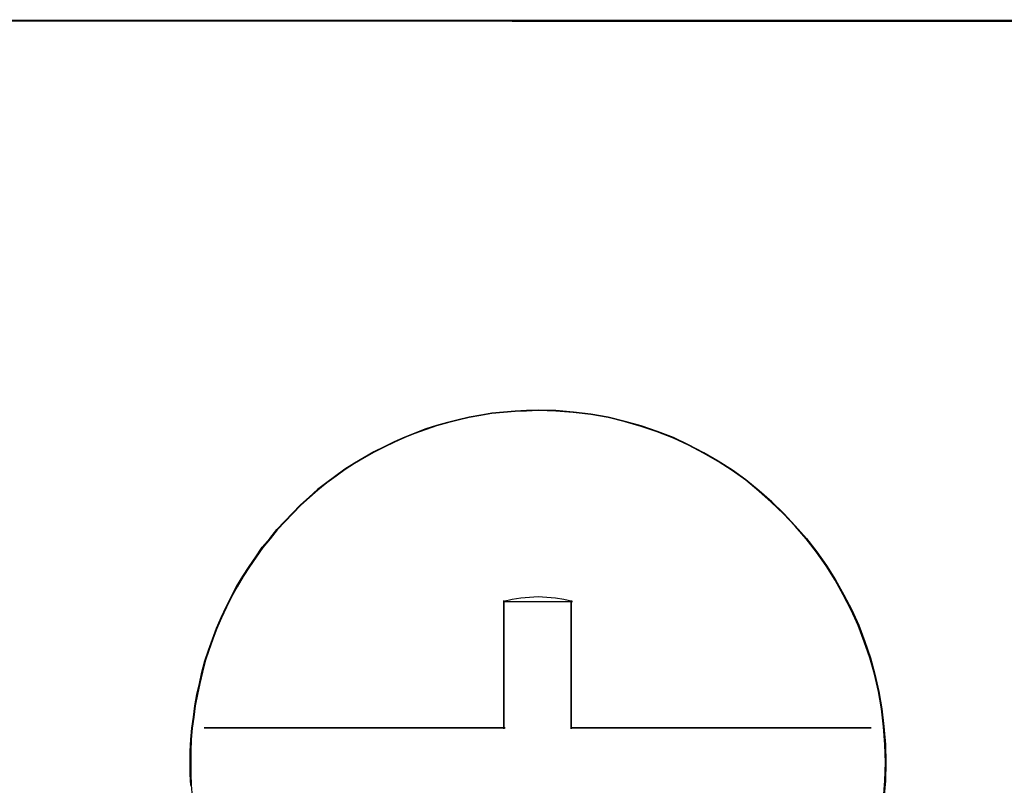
# Model space of a CAD drawing. Header units: millimetres. Extents: x 18084 to 47233, y 38174 to 56392.
# Tile 249 of 253: x 26272.14 to 26282.79, y 53704.49 to 53712.77. Entities that reach past the tile are written whole.
import ezdxf

# ---------------------------------------------------------------- set-up
doc = ezdxf.new("R2010")
doc.units = ezdxf.units.MM
doc.header["$LTSCALE"] = 100
doc.layers.add('45', color=7, linetype='Continuous')

msp = doc.modelspace()

# ---------------------------------------------------------------- linework, layer by layer
at = {"layer": '45', "color": 59}
for p, q in [((26250.827, 53712.767), (26286.833, 53712.745)), ((26286.833, 53712.745), (26250.827, 53712.767)), ((26250.827, 53712.767), (26286.833, 53712.745)), ((26286.833, 53712.745), (26250.827, 53712.767))]:
    msp.add_line(p, q, dxfattribs=at)
at = {"layer": '45', "color": 7}
for p, q in [((26285.501, 53712.757), (26268.829, 53712.762)), ((26285.501, 53712.757), (26268.829, 53712.762)), ((26277.247, 53708.516), (26277.372, 53708.527)), ((26277.372, 53708.527), (26277.247, 53708.516)), ((26277.247, 53708.516), (26277.372, 53708.527)), ((26277.372, 53708.527), (26277.247, 53708.516)), ((26277.373, 53708.522), (26277.248, 53708.511)), ((26277.373, 53708.522), (26277.248, 53708.511)), ((26277.372, 53708.527), (26277.498, 53708.538)), ((26277.498, 53708.538), (26277.372, 53708.527)), ((26277.372, 53708.527), (26277.498, 53708.538)), ((26277.498, 53708.538), (26277.372, 53708.527)), ((26277.498, 53708.533), (26277.373, 53708.522)), ((26277.498, 53708.533), (26277.373, 53708.522)), ((26277.498, 53708.538), (26277.623, 53708.543)), ((26277.623, 53708.543), (26277.498, 53708.538)), ((26277.498, 53708.538), (26277.623, 53708.543)), ((26277.623, 53708.543), (26277.498, 53708.538)), ((26277.623, 53708.538), (26277.498, 53708.533)), ((26277.623, 53708.538), (26277.498, 53708.533)), ((26277.623, 53708.543), (26277.748, 53708.549)), ((26277.748, 53708.549), (26277.623, 53708.543)), ((26277.623, 53708.543), (26277.748, 53708.549)), ((26277.748, 53708.549), (26277.623, 53708.543)), ((26277.748, 53708.544), (26277.623, 53708.538)), ((26277.748, 53708.544), (26277.623, 53708.538)), ((26277.748, 53708.549), (26277.938, 53708.543)), ((26277.938, 53708.543), (26277.748, 53708.549)), ((26277.748, 53708.549), (26277.938, 53708.543)), ((26277.938, 53708.543), (26277.748, 53708.549)), ((26277.938, 53708.538), (26277.748, 53708.544)), ((26277.938, 53708.538), (26277.748, 53708.544)), ((26277.938, 53708.543), (26278.129, 53708.527)), ((26278.129, 53708.527), (26277.938, 53708.543)), ((26277.938, 53708.543), (26278.129, 53708.527)), ((26278.129, 53708.527), (26277.938, 53708.543)), ((26278.128, 53708.522), (26277.938, 53708.538)), ((26278.128, 53708.522), (26277.938, 53708.538)), ((26278.318, 53708.5), (26278.128, 53708.522)), ((26278.318, 53708.5), (26278.128, 53708.522)), ((26278.129, 53708.527), (26278.319, 53708.505)), ((26278.319, 53708.505), (26278.129, 53708.527)), ((26278.129, 53708.527), (26278.319, 53708.505)), ((26278.319, 53708.505), (26278.129, 53708.527)), ((26276.649, 53708.383), (26276.769, 53708.416)), ((26276.769, 53708.416), (26276.649, 53708.383)), ((26276.649, 53708.383), (26276.769, 53708.416)), ((26276.769, 53708.416), (26276.649, 53708.383)), ((26276.77, 53708.412), (26276.65, 53708.379)), ((26276.77, 53708.412), (26276.65, 53708.379)), ((26276.769, 53708.416), (26276.883, 53708.444)), ((26276.883, 53708.444), (26276.769, 53708.416)), ((26276.769, 53708.416), (26276.883, 53708.444)), ((26276.883, 53708.444), (26276.769, 53708.416)), ((26276.884, 53708.439), (26276.77, 53708.412)), ((26276.884, 53708.439), (26276.77, 53708.412)), ((26276.883, 53708.444), (26277.003, 53708.472)), ((26277.003, 53708.472), (26276.883, 53708.444)), ((26276.883, 53708.444), (26277.003, 53708.472)), ((26277.003, 53708.472), (26276.883, 53708.444)), ((26277.004, 53708.467), (26276.884, 53708.439)), ((26277.004, 53708.467), (26276.884, 53708.439)), ((26277.003, 53708.472), (26277.128, 53708.494)), ((26277.128, 53708.494), (26277.003, 53708.472)), ((26277.003, 53708.472), (26277.128, 53708.494)), ((26277.128, 53708.494), (26277.003, 53708.472)), ((26277.128, 53708.489), (26277.004, 53708.467)), ((26277.128, 53708.489), (26277.004, 53708.467)), ((26277.128, 53708.494), (26277.247, 53708.516)), ((26277.247, 53708.516), (26277.128, 53708.494)), ((26277.128, 53708.494), (26277.247, 53708.516)), ((26277.247, 53708.516), (26277.128, 53708.494)), ((26277.248, 53708.511), (26277.128, 53708.489)), ((26277.248, 53708.511), (26277.128, 53708.489)), ((26278.503, 53708.467), (26278.318, 53708.5)), ((26278.503, 53708.467), (26278.318, 53708.5)), ((26278.319, 53708.505), (26278.504, 53708.472)), ((26278.504, 53708.472), (26278.319, 53708.505)), ((26278.319, 53708.505), (26278.504, 53708.472)), ((26278.504, 53708.472), (26278.319, 53708.505)), ((26278.688, 53708.423), (26278.503, 53708.467)), ((26278.688, 53708.423), (26278.503, 53708.467)), ((26278.504, 53708.472), (26278.689, 53708.427)), ((26278.689, 53708.427), (26278.504, 53708.472)), ((26278.504, 53708.472), (26278.689, 53708.427)), ((26278.689, 53708.427), (26278.504, 53708.472)), ((26278.861, 53708.373), (26278.688, 53708.423)), ((26278.861, 53708.373), (26278.688, 53708.423)), ((26278.689, 53708.427), (26278.863, 53708.378)), ((26278.863, 53708.378), (26278.689, 53708.427)), ((26278.689, 53708.427), (26278.863, 53708.378)), ((26278.863, 53708.378), (26278.689, 53708.427)), ((26276.415, 53708.301), (26276.535, 53708.345)), ((26276.535, 53708.345), (26276.415, 53708.301)), ((26276.415, 53708.301), (26276.535, 53708.345)), ((26276.535, 53708.345), (26276.415, 53708.301)), ((26276.536, 53708.34), (26276.417, 53708.296)), ((26276.536, 53708.34), (26276.417, 53708.296)), ((26276.535, 53708.345), (26276.649, 53708.383)), ((26276.649, 53708.383), (26276.535, 53708.345)), ((26276.535, 53708.345), (26276.649, 53708.383)), ((26276.649, 53708.383), (26276.535, 53708.345)), ((26276.65, 53708.379), (26276.536, 53708.34)), ((26276.65, 53708.379), (26276.536, 53708.34)), ((26279.035, 53708.313), (26278.861, 53708.373)), ((26279.035, 53708.313), (26278.861, 53708.373)), ((26278.863, 53708.378), (26279.037, 53708.317)), ((26279.037, 53708.317), (26278.863, 53708.378)), ((26278.863, 53708.378), (26279.037, 53708.317)), ((26279.037, 53708.317), (26278.863, 53708.378)), ((26279.209, 53708.247), (26279.035, 53708.313)), ((26279.209, 53708.247), (26279.035, 53708.313)), ((26279.037, 53708.317), (26279.211, 53708.251)), ((26279.211, 53708.251), (26279.037, 53708.317)), ((26279.037, 53708.317), (26279.211, 53708.251)), ((26279.211, 53708.251), (26279.037, 53708.317)), ((26276.083, 53708.152), (26276.192, 53708.207)), ((26276.192, 53708.207), (26276.083, 53708.152)), ((26276.083, 53708.152), (26276.192, 53708.207)), ((26276.192, 53708.207), (26276.083, 53708.152)), ((26276.194, 53708.203), (26276.085, 53708.148)), ((26276.194, 53708.203), (26276.085, 53708.148)), ((26276.192, 53708.207), (26276.306, 53708.257)), ((26276.306, 53708.257), (26276.192, 53708.207)), ((26276.192, 53708.207), (26276.306, 53708.257)), ((26276.306, 53708.257), (26276.192, 53708.207)), ((26276.308, 53708.252), (26276.194, 53708.203)), ((26276.308, 53708.252), (26276.194, 53708.203)), ((26276.306, 53708.257), (26276.415, 53708.301)), ((26276.415, 53708.301), (26276.306, 53708.257)), ((26276.306, 53708.257), (26276.415, 53708.301)), ((26276.415, 53708.301), (26276.306, 53708.257)), ((26276.417, 53708.296), (26276.308, 53708.252)), ((26276.417, 53708.296), (26276.308, 53708.252)), ((26279.372, 53708.17), (26279.209, 53708.247)), ((26279.372, 53708.17), (26279.209, 53708.247)), ((26279.211, 53708.251), (26279.374, 53708.174)), ((26279.374, 53708.174), (26279.211, 53708.251)), ((26279.211, 53708.251), (26279.374, 53708.174)), ((26279.374, 53708.174), (26279.211, 53708.251)), ((26275.866, 53708.036), (26275.974, 53708.097)), ((26275.974, 53708.097), (26275.866, 53708.036)), ((26275.866, 53708.036), (26275.974, 53708.097)), ((26275.974, 53708.097), (26275.866, 53708.036)), ((26275.977, 53708.093), (26275.868, 53708.032)), ((26275.977, 53708.093), (26275.868, 53708.032)), ((26275.974, 53708.097), (26276.083, 53708.152)), ((26276.083, 53708.152), (26275.974, 53708.097)), ((26275.974, 53708.097), (26276.083, 53708.152)), ((26276.083, 53708.152), (26275.974, 53708.097)), ((26276.085, 53708.148), (26275.977, 53708.093)), ((26276.085, 53708.148), (26275.977, 53708.093)), ((26279.535, 53708.082), (26279.372, 53708.17)), ((26279.535, 53708.082), (26279.372, 53708.17)), ((26279.374, 53708.174), (26279.537, 53708.086)), ((26279.537, 53708.086), (26279.374, 53708.174)), ((26279.374, 53708.174), (26279.537, 53708.086)), ((26279.537, 53708.086), (26279.374, 53708.174)), ((26275.762, 53707.976), (26275.866, 53708.036)), ((26275.866, 53708.036), (26275.762, 53707.976)), ((26275.762, 53707.976), (26275.866, 53708.036)), ((26275.866, 53708.036), (26275.762, 53707.976)), ((26275.868, 53708.032), (26275.765, 53707.972)), ((26275.868, 53708.032), (26275.765, 53707.972)), ((26279.693, 53707.994), (26279.535, 53708.082)), ((26279.693, 53707.994), (26279.535, 53708.082)), ((26279.537, 53708.086), (26279.695, 53707.998)), ((26279.695, 53707.998), (26279.537, 53708.086)), ((26279.537, 53708.086), (26279.695, 53707.998)), ((26279.695, 53707.998), (26279.537, 53708.086)), ((26279.845, 53707.895), (26279.693, 53707.994)), ((26279.845, 53707.895), (26279.693, 53707.994)), ((26279.695, 53707.998), (26279.847, 53707.899)), ((26279.847, 53707.899), (26279.695, 53707.998)), ((26279.695, 53707.998), (26279.847, 53707.899)), ((26279.847, 53707.899), (26279.695, 53707.998)), ((26275.561, 53707.838), (26275.659, 53707.91)), ((26275.659, 53707.91), (26275.561, 53707.838)), ((26275.561, 53707.838), (26275.659, 53707.91)), ((26275.659, 53707.91), (26275.561, 53707.838)), ((26275.662, 53707.906), (26275.564, 53707.834)), ((26275.662, 53707.906), (26275.564, 53707.834)), ((26275.659, 53707.91), (26275.762, 53707.976)), ((26275.762, 53707.976), (26275.659, 53707.91)), ((26275.659, 53707.91), (26275.762, 53707.976)), ((26275.762, 53707.976), (26275.659, 53707.91)), ((26275.765, 53707.972), (26275.662, 53707.906)), ((26275.765, 53707.972), (26275.662, 53707.906)), ((26279.991, 53707.79), (26279.845, 53707.895)), ((26279.991, 53707.79), (26279.845, 53707.895)), ((26279.847, 53707.899), (26279.994, 53707.794)), ((26279.994, 53707.794), (26279.847, 53707.899)), ((26279.847, 53707.899), (26279.994, 53707.794)), ((26279.994, 53707.794), (26279.847, 53707.899)), ((26275.463, 53707.766), (26275.561, 53707.838)), ((26275.561, 53707.838), (26275.463, 53707.766)), ((26275.463, 53707.766), (26275.561, 53707.838)), ((26275.561, 53707.838), (26275.463, 53707.766)), ((26275.564, 53707.834), (26275.466, 53707.762)), ((26275.564, 53707.834), (26275.466, 53707.762)), ((26280.133, 53707.674), (26279.991, 53707.79)), ((26280.133, 53707.674), (26279.991, 53707.79)), ((26279.994, 53707.794), (26280.136, 53707.678)), ((26280.136, 53707.678), (26279.994, 53707.794)), ((26279.994, 53707.794), (26280.136, 53707.678)), ((26280.136, 53707.678), (26279.994, 53707.794)), ((26275.273, 53707.607), (26275.365, 53707.689)), ((26275.365, 53707.689), (26275.273, 53707.607)), ((26275.273, 53707.607), (26275.365, 53707.689)), ((26275.365, 53707.689), (26275.273, 53707.607)), ((26275.368, 53707.685), (26275.276, 53707.603)), ((26275.368, 53707.685), (26275.276, 53707.603)), ((26275.365, 53707.689), (26275.463, 53707.766)), ((26275.463, 53707.766), (26275.365, 53707.689)), ((26275.365, 53707.689), (26275.463, 53707.766)), ((26275.463, 53707.766), (26275.365, 53707.689)), ((26275.466, 53707.762), (26275.368, 53707.685)), ((26275.466, 53707.762), (26275.368, 53707.685)), ((26280.268, 53707.553), (26280.133, 53707.674)), ((26280.268, 53707.553), (26280.133, 53707.674)), ((26280.136, 53707.678), (26280.272, 53707.557)), ((26280.272, 53707.557), (26280.136, 53707.678)), ((26280.136, 53707.678), (26280.272, 53707.557)), ((26280.272, 53707.557), (26280.136, 53707.678)), ((26275.18, 53707.524), (26275.273, 53707.607)), ((26275.273, 53707.607), (26275.18, 53707.524)), ((26275.18, 53707.524), (26275.273, 53707.607)), ((26275.273, 53707.607), (26275.18, 53707.524)), ((26275.276, 53707.603), (26275.184, 53707.52)), ((26275.276, 53707.603), (26275.184, 53707.52)), ((26275.093, 53707.436), (26275.18, 53707.524)), ((26275.18, 53707.524), (26275.093, 53707.436)), ((26275.093, 53707.436), (26275.18, 53707.524)), ((26275.18, 53707.524), (26275.093, 53707.436)), ((26275.184, 53707.52), (26275.097, 53707.432)), ((26275.184, 53707.52), (26275.097, 53707.432)), ((26280.399, 53707.427), (26280.268, 53707.553)), ((26280.399, 53707.427), (26280.268, 53707.553)), ((26280.272, 53707.557), (26280.402, 53707.43)), ((26280.402, 53707.43), (26280.272, 53707.557)), ((26280.272, 53707.557), (26280.402, 53707.43)), ((26280.402, 53707.43), (26280.272, 53707.557)), ((26274.925, 53707.26), (26275.012, 53707.348)), ((26275.012, 53707.348), (26274.925, 53707.26)), ((26274.925, 53707.26), (26275.012, 53707.348)), ((26275.012, 53707.348), (26274.925, 53707.26)), ((26275.012, 53707.348), (26275.093, 53707.436)), ((26275.093, 53707.436), (26275.012, 53707.348)), ((26275.012, 53707.348), (26275.093, 53707.436)), ((26275.093, 53707.436), (26275.012, 53707.348)), ((26275.097, 53707.432), (26275.015, 53707.344)), ((26275.097, 53707.432), (26275.015, 53707.344)), ((26280.524, 53707.295), (26280.399, 53707.427)), ((26280.524, 53707.295), (26280.399, 53707.427)), ((26280.402, 53707.43), (26280.527, 53707.298)), ((26280.527, 53707.298), (26280.402, 53707.43)), ((26280.402, 53707.43), (26280.527, 53707.298)), ((26280.527, 53707.298), (26280.402, 53707.43)), ((26274.848, 53707.16), (26274.925, 53707.26)), ((26274.925, 53707.26), (26274.848, 53707.16)), ((26274.848, 53707.16), (26274.925, 53707.26)), ((26274.925, 53707.26), (26274.848, 53707.16)), ((26274.928, 53707.256), (26274.852, 53707.157)), ((26274.928, 53707.256), (26274.852, 53707.157)), ((26275.015, 53707.344), (26274.928, 53707.256)), ((26275.015, 53707.344), (26274.928, 53707.256)), ((26280.643, 53707.157), (26280.524, 53707.295)), ((26280.643, 53707.157), (26280.524, 53707.295)), ((26280.527, 53707.298), (26280.647, 53707.16)), ((26280.647, 53707.16), (26280.527, 53707.298)), ((26280.527, 53707.298), (26280.647, 53707.16)), ((26280.647, 53707.16), (26280.527, 53707.298)), ((26274.767, 53707.067), (26274.848, 53707.16)), ((26274.848, 53707.16), (26274.767, 53707.067)), ((26274.767, 53707.067), (26274.848, 53707.16)), ((26274.848, 53707.16), (26274.767, 53707.067)), ((26274.852, 53707.157), (26274.771, 53707.064)), ((26274.852, 53707.157), (26274.771, 53707.064)), ((26280.757, 53707.014), (26280.643, 53707.157)), ((26280.757, 53707.014), (26280.643, 53707.157)), ((26280.647, 53707.16), (26280.761, 53707.017)), ((26280.761, 53707.017), (26280.647, 53707.16)), ((26280.647, 53707.16), (26280.761, 53707.017)), ((26280.761, 53707.017), (26280.647, 53707.16)), ((26274.696, 53706.962), (26274.767, 53707.067)), ((26274.767, 53707.067), (26274.696, 53706.962)), ((26274.696, 53706.962), (26274.767, 53707.067)), ((26274.767, 53707.067), (26274.696, 53706.962)), ((26274.771, 53707.064), (26274.7, 53706.959)), ((26274.771, 53707.064), (26274.7, 53706.959)), ((26274.625, 53706.857), (26274.696, 53706.962)), ((26274.696, 53706.962), (26274.625, 53706.857)), ((26274.625, 53706.857), (26274.696, 53706.962)), ((26274.696, 53706.962), (26274.625, 53706.857)), ((26274.7, 53706.959), (26274.629, 53706.855)), ((26274.7, 53706.959), (26274.629, 53706.855)), ((26280.861, 53706.866), (26280.757, 53707.014)), ((26280.861, 53706.866), (26280.757, 53707.014)), ((26280.761, 53707.017), (26280.865, 53706.868)), ((26280.865, 53706.868), (26280.761, 53707.017)), ((26280.761, 53707.017), (26280.865, 53706.868)), ((26280.865, 53706.868), (26280.761, 53707.017)), ((26274.555, 53706.753), (26274.625, 53706.857)), ((26274.625, 53706.857), (26274.555, 53706.753)), ((26274.555, 53706.753), (26274.625, 53706.857)), ((26274.625, 53706.857), (26274.555, 53706.753)), ((26274.629, 53706.855), (26274.559, 53706.75)), ((26274.629, 53706.855), (26274.559, 53706.75)), ((26280.958, 53706.712), (26280.861, 53706.866)), ((26280.958, 53706.712), (26280.861, 53706.866)), ((26280.865, 53706.868), (26280.963, 53706.714)), ((26280.963, 53706.714), (26280.865, 53706.868)), ((26280.865, 53706.868), (26280.963, 53706.714)), ((26280.963, 53706.714), (26280.865, 53706.868)), ((26274.489, 53706.643), (26274.555, 53706.753)), ((26274.555, 53706.753), (26274.489, 53706.643)), ((26274.489, 53706.643), (26274.555, 53706.753)), ((26274.555, 53706.753), (26274.489, 53706.643)), ((26274.559, 53706.75), (26274.494, 53706.64)), ((26274.559, 53706.75), (26274.494, 53706.64)), ((26281.045, 53706.552), (26280.958, 53706.712)), ((26281.045, 53706.552), (26280.958, 53706.712)), ((26280.963, 53706.714), (26281.05, 53706.554)), ((26281.05, 53706.554), (26280.963, 53706.714)), ((26280.963, 53706.714), (26281.05, 53706.554)), ((26281.05, 53706.554), (26280.963, 53706.714)), ((26274.43, 53706.532), (26274.489, 53706.643)), ((26274.489, 53706.643), (26274.43, 53706.532)), ((26274.43, 53706.532), (26274.489, 53706.643)), ((26274.489, 53706.643), (26274.43, 53706.532)), ((26274.494, 53706.64), (26274.434, 53706.53)), ((26274.494, 53706.64), (26274.434, 53706.53)), ((26274.489, 53706.643), (26274.489, 53706.643)), ((26274.489, 53706.643), (26274.489, 53706.643)), ((26274.375, 53706.422), (26274.43, 53706.532)), ((26274.43, 53706.532), (26274.375, 53706.422)), ((26274.375, 53706.422), (26274.43, 53706.532)), ((26274.43, 53706.532), (26274.375, 53706.422)), ((26274.434, 53706.53), (26274.38, 53706.42)), ((26274.434, 53706.53), (26274.38, 53706.42)), ((26277.466, 53706.501), (26277.378, 53706.479)), ((26277.466, 53706.501), (26277.378, 53706.479)), ((26277.56, 53706.516), (26277.466, 53706.501)), ((26277.56, 53706.516), (26277.466, 53706.501)), ((26277.654, 53706.524), (26277.56, 53706.516)), ((26277.654, 53706.524), (26277.56, 53706.516)), ((26277.748, 53706.531), (26277.654, 53706.524)), ((26277.748, 53706.531), (26277.654, 53706.524)), ((26277.842, 53706.524), (26277.748, 53706.531)), ((26277.842, 53706.524), (26277.748, 53706.531)), ((26277.936, 53706.516), (26277.842, 53706.524)), ((26277.936, 53706.516), (26277.842, 53706.524)), ((26278.024, 53706.501), (26277.936, 53706.516)), ((26278.024, 53706.501), (26277.936, 53706.516)), ((26278.118, 53706.479), (26278.024, 53706.501)), ((26278.118, 53706.479), (26278.024, 53706.501)), ((26281.132, 53706.387), (26281.045, 53706.552)), ((26281.132, 53706.387), (26281.045, 53706.552)), ((26281.05, 53706.554), (26281.137, 53706.389)), ((26281.137, 53706.389), (26281.05, 53706.554)), ((26281.05, 53706.554), (26281.137, 53706.389)), ((26281.137, 53706.389), (26281.05, 53706.554)), ((26274.321, 53706.307), (26274.375, 53706.422)), ((26274.375, 53706.422), (26274.321, 53706.307)), ((26274.321, 53706.307), (26274.375, 53706.422)), ((26274.375, 53706.422), (26274.321, 53706.307)), ((26274.38, 53706.42), (26274.325, 53706.305)), ((26274.38, 53706.42), (26274.325, 53706.305)), ((26277.378, 53705.583), (26277.378, 53706.492)), ((26277.378, 53706.492), (26277.378, 53705.583)), ((26277.378, 53705.583), (26277.378, 53706.492)), ((26277.378, 53706.492), (26277.378, 53705.583)), ((26277.378, 53706.479), (26278.118, 53706.479)), ((26277.378, 53706.479), (26278.118, 53706.479)), ((26278.106, 53706.492), (26278.106, 53705.583)), ((26278.106, 53705.583), (26278.106, 53706.492)), ((26278.106, 53706.492), (26278.106, 53706.492)), ((26278.106, 53706.492), (26278.106, 53705.583)), ((26278.106, 53705.583), (26278.106, 53706.492)), ((26278.106, 53706.492), (26278.106, 53706.492)), ((26278.118, 53706.479), (26278.118, 53706.479)), ((26278.118, 53706.479), (26278.118, 53706.479)), ((26274.272, 53706.191), (26274.321, 53706.307)), ((26274.321, 53706.307), (26274.272, 53706.191)), ((26274.272, 53706.191), (26274.321, 53706.307)), ((26274.321, 53706.307), (26274.272, 53706.191)), ((26274.325, 53706.305), (26274.276, 53706.189)), ((26274.325, 53706.305), (26274.276, 53706.189)), ((26281.208, 53706.222), (26281.132, 53706.387)), ((26281.208, 53706.222), (26281.132, 53706.387)), ((26281.137, 53706.389), (26281.213, 53706.224)), ((26281.213, 53706.224), (26281.137, 53706.389)), ((26281.137, 53706.389), (26281.213, 53706.224)), ((26281.213, 53706.224), (26281.137, 53706.389)), ((26274.228, 53706.075), (26274.272, 53706.191)), ((26274.272, 53706.191), (26274.228, 53706.075)), ((26274.228, 53706.075), (26274.272, 53706.191)), ((26274.272, 53706.191), (26274.228, 53706.075)), ((26274.276, 53706.189), (26274.233, 53706.073)), ((26274.276, 53706.189), (26274.233, 53706.073)), ((26281.273, 53706.046), (26281.208, 53706.222)), ((26281.273, 53706.046), (26281.208, 53706.222)), ((26281.213, 53706.224), (26281.278, 53706.048)), ((26281.278, 53706.048), (26281.213, 53706.224)), ((26281.213, 53706.224), (26281.278, 53706.048)), ((26281.278, 53706.048), (26281.213, 53706.224)), ((26274.185, 53705.954), (26274.228, 53706.075)), ((26274.228, 53706.075), (26274.185, 53705.954)), ((26274.185, 53705.954), (26274.228, 53706.075)), ((26274.228, 53706.075), (26274.185, 53705.954)), ((26274.233, 53706.073), (26274.189, 53705.952)), ((26274.233, 53706.073), (26274.189, 53705.952)), ((26281.333, 53705.87), (26281.273, 53706.046)), ((26281.333, 53705.87), (26281.273, 53706.046)), ((26281.278, 53706.048), (26281.338, 53705.871)), ((26281.338, 53705.871), (26281.278, 53706.048)), ((26281.278, 53706.048), (26281.338, 53705.871)), ((26281.338, 53705.871), (26281.278, 53706.048)), ((26274.147, 53705.838), (26274.185, 53705.954)), ((26274.185, 53705.954), (26274.147, 53705.838)), ((26274.147, 53705.838), (26274.185, 53705.954)), ((26274.185, 53705.954), (26274.147, 53705.838)), ((26274.189, 53705.952), (26274.151, 53705.837)), ((26274.189, 53705.952), (26274.151, 53705.837)), ((26281.382, 53705.694), (26281.333, 53705.87)), ((26281.382, 53705.694), (26281.333, 53705.87)), ((26281.338, 53705.871), (26281.387, 53705.695)), ((26281.387, 53705.695), (26281.338, 53705.871)), ((26281.338, 53705.871), (26281.387, 53705.695)), ((26281.387, 53705.695), (26281.338, 53705.871)), ((26274.114, 53705.717), (26274.147, 53705.838)), ((26274.147, 53705.838), (26274.114, 53705.717)), ((26274.114, 53705.717), (26274.147, 53705.838)), ((26274.147, 53705.838), (26274.114, 53705.717)), ((26274.151, 53705.837), (26274.119, 53705.716)), ((26274.151, 53705.837), (26274.119, 53705.716)), ((26274.087, 53705.596), (26274.114, 53705.717)), ((26274.114, 53705.717), (26274.087, 53705.596)), ((26274.087, 53705.596), (26274.114, 53705.717)), ((26274.114, 53705.717), (26274.087, 53705.596)), ((26274.119, 53705.716), (26274.092, 53705.595)), ((26274.119, 53705.716), (26274.092, 53705.595)), ((26281.426, 53705.507), (26281.382, 53705.694)), ((26281.426, 53705.507), (26281.382, 53705.694)), ((26281.387, 53705.695), (26281.43, 53705.508)), ((26281.43, 53705.508), (26281.387, 53705.695)), ((26281.387, 53705.695), (26281.43, 53705.508)), ((26281.43, 53705.508), (26281.387, 53705.695)), ((26274.06, 53705.475), (26274.087, 53705.596)), ((26274.087, 53705.596), (26274.06, 53705.475)), ((26274.06, 53705.475), (26274.087, 53705.596)), ((26274.087, 53705.596), (26274.06, 53705.475)), ((26274.092, 53705.595), (26274.065, 53705.474)), ((26274.092, 53705.595), (26274.065, 53705.474)), ((26277.378, 53705.596), (26277.378, 53705.104)), ((26277.378, 53705.104), (26277.378, 53705.596)), ((26277.378, 53705.596), (26277.378, 53705.596)), ((26277.378, 53705.596), (26277.378, 53705.104)), ((26277.378, 53705.104), (26277.378, 53705.596)), ((26277.378, 53705.596), (26277.378, 53705.596)), ((26277.378, 53705.583), (26277.378, 53705.583)), ((26277.378, 53705.583), (26277.378, 53705.583)), ((26278.106, 53705.104), (26278.106, 53705.596)), ((26278.106, 53705.596), (26278.106, 53705.104)), ((26278.106, 53705.104), (26278.106, 53705.596)), ((26278.106, 53705.596), (26278.106, 53705.104)), ((26274.038, 53705.354), (26274.06, 53705.475)), ((26274.06, 53705.475), (26274.038, 53705.354)), ((26274.038, 53705.354), (26274.06, 53705.475)), ((26274.06, 53705.475), (26274.038, 53705.354)), ((26274.065, 53705.474), (26274.043, 53705.353)), ((26274.065, 53705.474), (26274.043, 53705.353)), ((26281.458, 53705.32), (26281.426, 53705.507)), ((26281.458, 53705.32), (26281.426, 53705.507)), ((26281.43, 53705.508), (26281.463, 53705.321)), ((26281.463, 53705.321), (26281.43, 53705.508)), ((26281.43, 53705.508), (26281.463, 53705.321)), ((26281.463, 53705.321), (26281.43, 53705.508)), ((26274.022, 53705.232), (26274.038, 53705.354)), ((26274.038, 53705.354), (26274.022, 53705.232)), ((26274.022, 53705.232), (26274.038, 53705.354)), ((26274.038, 53705.354), (26274.022, 53705.232)), ((26274.043, 53705.353), (26274.026, 53705.232)), ((26274.043, 53705.353), (26274.026, 53705.232)), ((26274.005, 53705.111), (26274.022, 53705.232)), ((26274.022, 53705.232), (26274.005, 53705.111)), ((26274.005, 53705.111), (26274.022, 53705.232)), ((26274.022, 53705.232), (26274.005, 53705.111)), ((26274.026, 53705.232), (26274.01, 53705.111)), ((26274.026, 53705.232), (26274.01, 53705.111)), ((26281.48, 53705.127), (26281.458, 53705.32)), ((26281.48, 53705.127), (26281.458, 53705.32)), ((26281.463, 53705.321), (26281.485, 53705.128)), ((26281.485, 53705.128), (26281.463, 53705.321)), ((26281.463, 53705.321), (26281.485, 53705.128)), ((26281.485, 53705.128), (26281.463, 53705.321)), ((26277.39, 53705.117), (26274.14, 53705.117)), ((26274.14, 53705.117), (26277.39, 53705.117)), ((26277.39, 53705.117), (26274.14, 53705.117)), ((26274.14, 53705.117), (26277.39, 53705.117)), ((26276.677, 53705.117), (26277.174, 53705.117)), ((26277.174, 53705.117), (26276.677, 53705.117)), ((26276.677, 53705.117), (26276.677, 53705.117)), ((26276.677, 53705.117), (26277.174, 53705.117)), ((26277.174, 53705.117), (26276.677, 53705.117)), ((26276.677, 53705.117), (26276.677, 53705.117)), ((26277.39, 53705.117), (26277.39, 53705.117)), ((26277.39, 53705.117), (26277.39, 53705.117)), ((26281.348, 53705.117), (26278.106, 53705.117)), ((26278.106, 53705.117), (26281.348, 53705.117)), ((26281.348, 53705.117), (26278.106, 53705.117)), ((26278.106, 53705.117), (26281.348, 53705.117)), ((26281.348, 53705.117), (26281.348, 53705.117)), ((26281.348, 53705.117), (26281.348, 53705.117)), ((26281.496, 53704.935), (26281.48, 53705.127)), ((26281.496, 53704.935), (26281.48, 53705.127)), ((26281.485, 53705.128), (26281.501, 53704.935)), ((26281.501, 53704.935), (26281.485, 53705.128)), ((26281.485, 53705.128), (26281.501, 53704.935)), ((26281.501, 53704.935), (26281.485, 53705.128)), ((26273.994, 53704.99), (26274.005, 53705.111)), ((26274.005, 53705.111), (26273.994, 53704.99)), ((26273.994, 53704.99), (26274.005, 53705.111)), ((26274.005, 53705.111), (26273.994, 53704.99)), ((26274.01, 53705.111), (26273.999, 53704.99)), ((26274.01, 53705.111), (26273.999, 53704.99)), ((26278.106, 53705.104), (26278.106, 53705.104)), ((26278.106, 53705.104), (26278.106, 53705.104)), ((26273.989, 53704.863), (26273.994, 53704.99)), ((26273.994, 53704.99), (26273.989, 53704.863)), ((26273.989, 53704.863), (26273.994, 53704.99)), ((26273.994, 53704.99), (26273.989, 53704.863)), ((26273.999, 53704.99), (26273.994, 53704.863)), ((26273.999, 53704.99), (26273.994, 53704.863)), ((26281.502, 53704.742), (26281.496, 53704.935)), ((26281.502, 53704.742), (26281.496, 53704.935)), ((26281.501, 53704.935), (26281.507, 53704.742)), ((26281.507, 53704.742), (26281.501, 53704.935)), ((26281.501, 53704.935), (26281.507, 53704.742)), ((26281.507, 53704.742), (26281.501, 53704.935)), ((26273.989, 53704.742), (26273.989, 53704.863)), ((26273.989, 53704.863), (26273.989, 53704.742)), ((26273.989, 53704.742), (26273.989, 53704.863)), ((26273.989, 53704.863), (26273.989, 53704.742)), ((26273.994, 53704.863), (26273.994, 53704.742)), ((26273.994, 53704.863), (26273.994, 53704.742)), ((26273.989, 53704.615), (26273.989, 53704.742)), ((26273.989, 53704.742), (26273.989, 53704.615)), ((26273.989, 53704.615), (26273.989, 53704.742)), ((26273.989, 53704.742), (26273.989, 53704.615)), ((26273.994, 53704.742), (26273.994, 53704.616)), ((26273.994, 53704.742), (26273.994, 53704.616)), ((26281.496, 53704.544), (26281.502, 53704.742)), ((26281.496, 53704.544), (26281.502, 53704.742)), ((26281.507, 53704.742), (26281.501, 53704.544)), ((26281.501, 53704.544), (26281.507, 53704.742)), ((26281.507, 53704.742), (26281.501, 53704.544)), ((26281.501, 53704.544), (26281.507, 53704.742)), ((26273.994, 53704.494), (26273.989, 53704.615)), ((26273.989, 53704.615), (26273.994, 53704.494)), ((26273.994, 53704.494), (26273.989, 53704.615)), ((26273.989, 53704.615), (26273.994, 53704.494)), ((26273.994, 53704.616), (26273.999, 53704.495)), ((26273.994, 53704.616), (26273.999, 53704.495)), ((26273.999, 53704.495), (26274.01, 53704.373)), ((26273.999, 53704.495), (26274.01, 53704.373)), ((26281.48, 53704.351), (26281.496, 53704.544)), ((26281.48, 53704.351), (26281.496, 53704.544)), ((26281.501, 53704.544), (26281.485, 53704.351)), ((26281.485, 53704.351), (26281.501, 53704.544)), ((26281.501, 53704.544), (26281.485, 53704.351)), ((26281.485, 53704.351), (26281.501, 53704.544))]:
    msp.add_line(p, q, dxfattribs=at)

doc.saveas('drawing.dxf')
